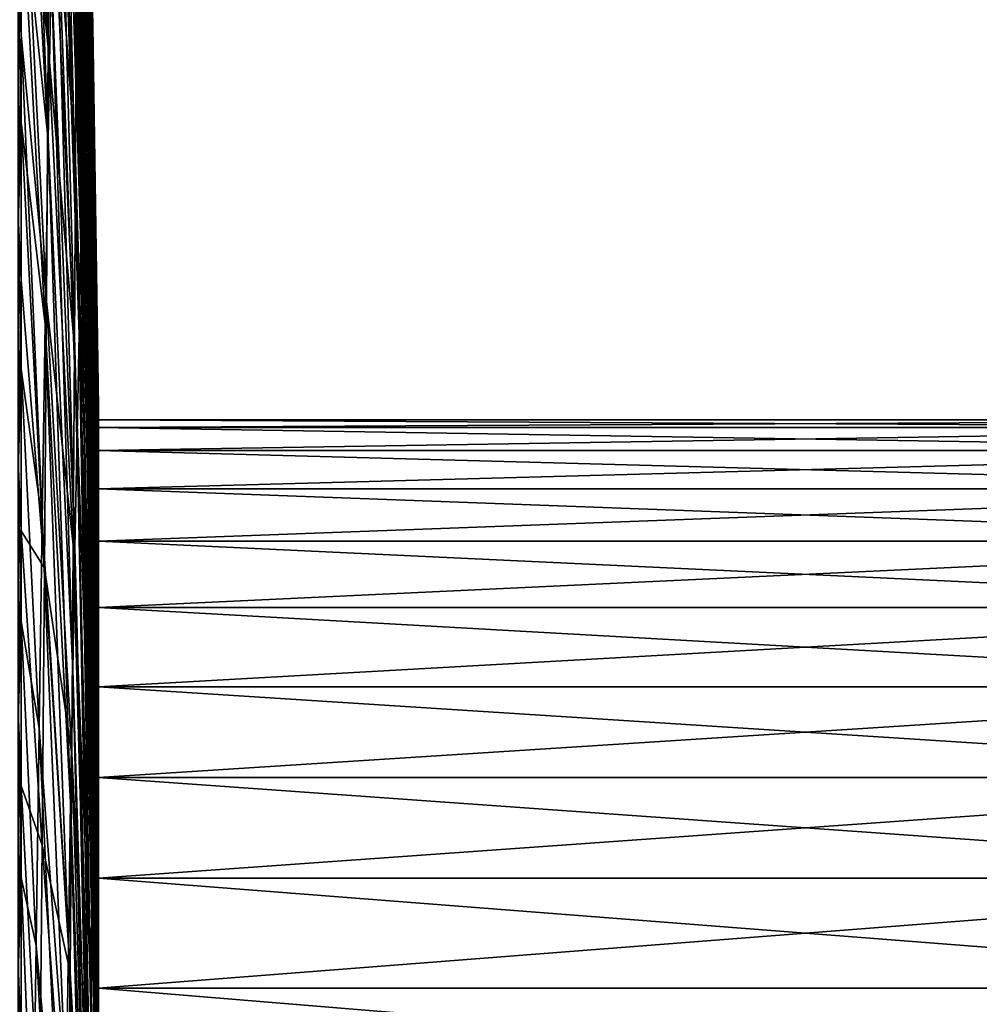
# Model space of a CAD drawing. Header units: metres. Extents: x 59 to 125, y -85 to 102.
# Tile 12 of 42: x 71 to 92, y 10 to 32. Entities that reach past the tile are written whole.
import ezdxf

# ---------------------------------------------------------------- set-up
doc = ezdxf.new("R2010")
doc.units = ezdxf.units.M
doc.layers.add('solid_21664500', color=7, linetype='CONTINUOUS')

msp = doc.modelspace()

# ---------------------------------------------------------------- linework, layer by layer
at = {"layer": 'solid_21664500'}
for points in [[(72.591835, 30.973085, 24.186548), (72.207802, 49.082039, 24.248577), (72.163826, 47.88406, 29.50444)], [(72.591835, 30.973085, 24.186548), (72.623695, 31.80205, 20.307968), (72.207802, 49.082039, 24.248577)], [(72.737183, 31.529276, 0.589432), (72.38221, 47.713722, -7.793398), (72.364708, 48.959656, -2.548541)], [(72.721046, 32.17458, 4.502859), (72.737183, 31.529276, 0.589432), (72.364708, 48.959656, -2.548541)], [(72.557297, 29.8566, 27.992313), (72.163826, 47.88406, 29.50444), (72.11618, 46.289326, 34.653786)], [(72.557297, 29.8566, 27.992313), (72.591835, 30.973085, 24.186548), (72.163826, 47.88406, 29.50444)], [(72.749825, 30.59334, -3.264844), (72.394783, 46.072025, -12.928167), (72.38221, 47.713722, -7.793398)], [(72.737183, 31.529276, 0.589432), (72.749825, 30.59334, -3.264844), (72.38221, 47.713722, -7.793398)], [(72.520279, 28.458838, 31.703979), (72.11618, 46.289326, 34.653786), (72.065155, 44.307102, 39.666706)], [(72.520279, 28.458838, 31.703979), (72.557297, 29.8566, 27.992313), (72.11618, 46.289326, 34.653786)], [(71.769859, 31.07786, -60.724819), (71.185867, 41.476559, -71.701416), (71.185867, 46.27298, -68.703766)], [(71.802467, 36.308697, -56.671986), (71.769859, 31.07786, -60.724819), (71.185867, 46.27298, -68.703766)], [(72.758904, 29.372007, -7.038416), (72.402359, 44.044094, -17.923027), (72.394783, 46.072025, -12.928167)], [(72.749825, 30.59334, -3.264844), (72.758904, 29.372007, -7.038416), (72.394783, 46.072025, -12.928167)], [(71.770264, 29.061192, 61.703049), (71.18586, 44.581169, 69.813477), (71.185867, 39.71312, 72.692932)], [(71.83342, 32.765793, 57.787296), (71.18586, 44.581169, 69.813477), (71.770264, 29.061192, 61.703049)], [(72.480972, 26.787615, 35.300793), (72.065155, 44.307102, 39.666706), (72.011047, 41.948902, 44.514088)], [(72.480972, 26.787615, 35.300793), (72.520279, 28.458838, 31.703979), (72.065155, 44.307102, 39.666706)], [(72.402359, 44.044094, -17.923027), (72.766197, 26.10203, -14.259604), (72.507881, 37.86768, -20.687208)], [(72.764374, 27.872108, -10.710181), (72.766197, 26.10203, -14.259604), (72.402359, 44.044094, -17.923027)], [(72.758904, 29.372007, -7.038416), (72.764374, 27.872108, -10.710181), (72.402359, 44.044094, -17.923027)], [(72.439613, 24.85228, 38.762634), (72.011047, 41.948902, 44.514088), (71.95417, 39.228413, 49.167786)], [(72.439613, 24.85228, 38.762634), (72.480972, 26.787615, 35.300793), (72.011047, 41.948902, 44.514088)], [(72.402359, 38.878834, -27.377975), (72.404892, 41.641716, -22.748972), (72.764374, 24.071671, -17.666834)], [(72.404892, 41.641716, -22.748972), (72.507881, 37.86768, -20.687208), (72.764374, 24.071671, -17.666834)], [(71.769859, 31.07786, -60.724819), (71.185867, 36.486778, -74.364723), (71.185867, 41.476559, -71.701416)], [(71.829399, 41.221882, -52.239368), (72.364708, 28.597538, -39.821148), (71.802467, 36.308697, -56.671986)], [(71.829399, 41.221882, -52.239368), (72.38221, 32.337753, -35.938923), (72.364708, 28.597538, -39.821148)], [(71.770264, 29.061192, 61.703049), (71.185867, 39.71312, 72.692932), (71.185867, 34.659924, 75.233459)], [(72.396431, 22.663652, 42.070145), (71.95417, 39.228413, 49.167786), (71.894844, 36.161442, 53.600769)], [(72.396431, 22.663652, 42.070145), (72.439613, 24.85228, 38.762634), (71.95417, 39.228413, 49.167786)], [(72.394783, 35.7715, -31.783154), (72.402359, 38.878834, -27.377975), (72.758904, 21.792387, -20.912819)], [(72.402359, 38.878834, -27.377975), (72.764374, 24.071671, -17.666834), (72.758904, 21.792387, -20.912819)], [(72.507881, 37.86768, -20.687208), (72.766197, 26.10203, -14.259604), (72.764374, 24.071671, -17.666834)], [(71.185867, 36.486778, -74.364723), (71.185867, 31.326891, -76.681282), (71.122032, 32.602688, -76.605415)], [(71.731758, 25.558657, -64.375183), (71.185867, 31.326891, -76.681282), (71.185867, 36.486778, -74.364723)], [(71.769859, 31.07786, -60.724819), (71.731758, 25.558657, -64.375183), (71.185867, 36.486778, -74.364723)], [(71.802467, 36.308697, -56.671986), (72.342377, 24.572578, -43.407284), (71.769859, 31.07786, -60.724819)], [(71.802467, 36.308697, -56.671986), (72.364708, 28.597538, -39.821148), (72.342377, 24.572578, -43.407284)], [(72.351662, 20.233974, 45.20483), (71.894844, 36.161442, 53.600769), (71.83342, 32.765793, 57.787296)], [(72.351662, 20.233974, 45.20483), (72.396431, 22.663652, 42.070145), (71.894844, 36.161442, 53.600769)], [(72.38221, 32.337753, -35.938923), (72.394783, 35.7715, -31.783154), (72.749825, 19.276924, -23.979406)], [(72.394783, 35.7715, -31.783154), (72.758904, 21.792387, -20.912819), (72.749825, 19.276924, -23.979406)], [(71.185867, 29.445145, 77.423279), (71.185867, 34.659924, 75.233459), (71.122032, 32.400646, 76.691086)], [(71.705727, 25.069153, 65.325287), (71.185867, 34.659924, 75.233459), (71.185867, 29.445145, 77.423279)], [(71.770264, 29.061192, 61.703049), (71.185867, 34.659924, 75.233459), (71.705727, 25.069153, 65.325287)], [(72.305557, 17.576832, 48.149155), (71.83342, 32.765793, 57.787296), (71.770264, 29.061192, 61.703049)], [(72.305557, 17.576832, 48.149155), (72.351662, 20.233974, 45.20483), (71.83342, 32.765793, 57.787296)], [(71.185867, 31.326891, -76.681282), (71.122032, 27.413204, -78.611961), (71.122032, 32.602688, -76.605415)], [(72.860001, 18.542368, 14.109203), (72.678688, 32.580505, 12.41941), (72.652702, 32.338856, 16.378262)], [(72.860001, 21.271664, 9.50817), (72.701515, 32.525646, 8.453549), (72.678688, 32.580505, 12.41941)], [(72.860001, 20.03952, 11.887287), (72.860001, 21.271664, 9.50817), (72.678688, 32.580505, 12.41941)], [(72.860001, 18.542368, 14.109203), (72.860001, 20.03952, 11.887287), (72.678688, 32.580505, 12.41941)], [(72.860001, 22.222656, 7.003101), (72.721046, 32.17458, 4.502859), (72.701515, 32.525646, 8.453549)], [(72.860001, 21.271664, 9.50817), (72.860001, 22.222656, 7.003101), (72.701515, 32.525646, 8.453549)], [(71.185867, 29.445145, 77.423279), (71.122032, 32.400646, 76.691086), (71.122032, 27.205891, 78.683952)], [(72.364708, 28.597538, -39.821148), (72.38221, 32.337753, -35.938923), (72.737183, 16.539351, -26.849443)], [(72.38221, 32.337753, -35.938923), (72.749825, 19.276924, -23.979406), (72.737183, 16.539351, -26.849443)], [(72.860001, 16.799889, 16.144768), (72.652702, 32.338856, 16.378262), (72.623695, 31.80205, 20.307968)], [(72.860001, 16.799889, 16.144768), (72.860001, 18.542368, 14.109203), (72.652702, 32.338856, 16.378262)], [(72.860001, 22.879625, 4.405897), (72.737183, 31.529276, 0.589432), (72.721046, 32.17458, 4.502859)], [(72.860001, 22.222656, 7.003101), (72.860001, 22.879625, 4.405897), (72.721046, 32.17458, 4.502859)], [(72.860001, 14.835594, 17.966478), (72.623695, 31.80205, 20.307968), (72.591835, 30.973085, 24.186548)], [(72.860001, 14.835594, 17.966478), (72.860001, 16.799889, 16.144768), (72.623695, 31.80205, 20.307968)], [(72.860001, 23.281475, -0.928687), (72.749825, 30.59334, -3.264844), (72.737183, 31.529276, 0.589432)], [(72.860001, 23.234192, 1.749822), (72.860001, 23.281475, -0.928687), (72.737183, 31.529276, 0.589432)], [(72.860001, 22.879625, 4.405897), (72.860001, 23.234192, 1.749822), (72.737183, 31.529276, 0.589432)], [(71.185867, 31.326891, -76.681282), (71.185867, 26.020952, -78.64032), (71.122032, 27.413204, -78.611961)], [(71.688385, 19.78199, -67.602631), (71.185867, 26.020952, -78.64032), (71.185867, 31.326891, -76.681282)], [(71.731758, 25.558657, -64.375183), (71.688385, 19.78199, -67.602631), (71.185867, 31.326891, -76.681282)], [(71.769859, 31.07786, -60.724819), (72.315353, 20.286247, -46.676506), (71.731758, 25.558657, -64.375183)], [(71.769859, 31.07786, -60.724819), (72.342377, 24.572578, -43.407284), (72.315353, 20.286247, -46.676506)], [(72.834167, 13.452677, 21.130842), (72.591835, 30.973085, 24.186548), (72.557297, 29.8566, 27.992313)], [(72.860001, 14.123586, 18.531431), (72.860001, 14.835594, 17.966478), (72.591835, 30.973085, 24.186548)], [(72.834167, 13.452677, 21.130842), (72.860001, 14.123586, 18.531431), (72.591835, 30.973085, 24.186548)], [(72.860001, 23.020878, -3.595613), (72.758904, 29.372007, -7.038416), (72.749825, 30.59334, -3.264844)], [(72.860001, 23.281475, -0.928687), (72.860001, 23.020878, -3.595613), (72.749825, 30.59334, -3.264844)], [(72.809914, 12.598717, 23.675587), (72.557297, 29.8566, 27.992313), (72.520279, 28.458838, 31.703979)], [(72.809914, 12.598717, 23.675587), (72.834167, 13.452677, 21.130842), (72.557297, 29.8566, 27.992313)], [(71.185867, 24.093069, 79.252213), (71.185867, 29.445145, 77.423279), (71.122032, 27.205891, 78.683952)], [(71.64019, 20.812857, 68.63298), (71.185867, 29.445145, 77.423279), (71.185867, 24.093069, 79.252213)], [(71.705727, 25.069153, 65.325287), (71.185867, 29.445145, 77.423279), (71.64019, 20.812857, 68.63298)], [(72.860001, 22.45598, -6.214408), (72.764374, 27.872108, -10.710181), (72.758904, 29.372007, -7.038416)], [(72.860001, 23.020878, -3.595613), (72.860001, 22.45598, -6.214408), (72.758904, 29.372007, -7.038416)], [(72.258377, 14.707088, 50.886658), (71.770264, 29.061192, 61.703049), (71.705727, 25.069153, 65.325287)], [(72.258377, 14.707088, 50.886658), (72.305557, 17.576832, 48.149155), (71.770264, 29.061192, 61.703049)], [(72.342377, 24.572578, -43.407284), (72.364708, 28.597538, -39.821148), (72.721046, 13.594975, -29.506882)], [(72.364708, 28.597538, -39.821148), (72.737183, 16.539351, -26.849443), (72.721046, 13.594975, -29.506882)], [(72.784019, 11.554029, 26.148138), (72.520279, 28.458838, 31.703979), (72.480972, 26.787615, 35.300793)], [(72.784019, 11.554029, 26.148138), (72.809914, 12.598717, 23.675587), (72.520279, 28.458838, 31.703979)], [(72.764374, 27.872108, -10.710181), (72.860001, 20.447674, -11.170615), (72.766197, 26.10203, -14.259604)], [(72.860001, 21.593924, -8.751595), (72.860001, 20.447674, -11.170615), (72.764374, 27.872108, -10.710181)], [(72.860001, 22.45598, -6.214408), (72.860001, 21.593924, -8.751595), (72.764374, 27.872108, -10.710181)], [(71.185867, 26.020952, -78.64032), (71.122032, 22.101286, -80.267418), (71.122032, 27.413204, -78.611961)], [(71.185867, 24.093069, 79.252213), (71.122032, 27.205891, 78.683952), (71.122032, 21.889629, 80.325394)], [(72.756645, 10.324642, 28.534227), (72.480972, 26.787615, 35.300793), (72.439613, 24.85228, 38.762634)], [(72.756645, 10.324642, 28.534227), (72.784019, 11.554029, 26.148138), (72.480972, 26.787615, 35.300793)], [(72.860001, 18.978077, -13.517432), (72.764374, 24.071671, -17.666834), (72.766197, 26.10203, -14.259604)], [(72.860001, 20.447674, -11.170615), (72.860001, 18.978077, -13.517432), (72.766197, 26.10203, -14.259604)], [(71.185867, 26.020952, -78.64032), (71.185867, 20.593687, -80.232719), (71.122032, 22.101286, -80.267418)], [(71.688385, 19.78199, -67.602631), (71.185867, 20.593687, -80.232719), (71.185867, 26.020952, -78.64032)], [(71.731758, 25.558657, -64.375183), (72.283791, 15.763435, -49.609829), (71.688385, 19.78199, -67.602631)], [(71.731758, 25.558657, -64.375183), (72.315353, 20.286247, -46.676506), (72.283791, 15.763435, -49.609829)], [(72.210381, 11.640787, 53.402027), (71.705727, 25.069153, 65.325287), (71.64019, 20.812857, 68.63298)], [(72.210381, 11.640787, 53.402027), (72.258377, 14.707088, 50.886658), (71.705727, 25.069153, 65.325287)], [(72.727943, 8.917653, 30.82008), (72.439613, 24.85228, 38.762634), (72.396431, 22.663652, 42.070145)], [(72.727943, 8.917653, 30.82008), (72.756645, 10.324642, 28.534227), (72.439613, 24.85228, 38.762634)], [(72.315353, 20.286247, -46.676506), (72.342377, 24.572578, -43.407284), (72.701515, 10.460265, -31.936859)], [(72.342377, 24.572578, -43.407284), (72.721046, 13.594975, -29.506882), (72.701515, 10.460265, -31.936859)], [(71.18586, 18.628643, 80.711708), (71.185867, 24.093069, 79.252213), (71.122032, 21.889629, 80.325394)], [(71.574043, 16.317024, 71.606918), (71.185867, 24.093069, 79.252213), (71.18586, 18.628643, 80.711708)], [(71.64019, 20.812857, 68.63298), (71.185867, 24.093069, 79.252213), (71.574043, 16.317024, 71.606918)], [(72.860001, 17.239248, -15.674763), (72.758904, 21.792387, -20.912819), (72.764374, 24.071671, -17.666834)], [(72.860001, 18.978077, -13.517432), (72.860001, 17.239248, -15.674763), (72.764374, 24.071671, -17.666834)], [(72.860001, 23.234192, 1.749822), (72.860001, 23.020878, -3.595613), (72.860001, 23.281475, -0.928687)], [(72.860001, 22.999977), (72.860001, 23.020878, -3.595613), (72.860001, 23.234192, 1.749822)], [(72.860001, 22.999977), (72.860001, 23.234192, 1.749822), (72.860001, 22.879625, 4.405897)], [(72.860001, 22.832304, -2.772344), (72.860001, 22.45598, -6.214408), (72.860001, 23.020878, -3.595613)], [(72.860001, 22.999977), (72.860001, 22.832304, -2.772344), (72.860001, 23.020878, -3.595613)], [(103.5, 23), (72.860001, 22.999977), (72.860001, 22.832304, 2.772344)], [(103.5, 23), (103.5, 22.832304, -2.772344), (72.860001, 22.999977)], [(103.5, 22.832304, 2.772344), (103.5, 23), (72.860001, 22.832304, 2.772344)], [(72.860001, 22.832304, 2.772344), (72.860001, 22.999977), (72.860001, 22.879625, 4.405897)], [(103.5, 22.832304, -2.772344), (72.860001, 22.832304, -2.772344), (72.860001, 22.999977)], [(72.860001, 22.832304, 2.772344), (72.860001, 22.879625, 4.405897), (72.860001, 22.222656, 7.003101)], [(72.860001, 22.832304, -2.772344), (72.860001, 22.33164, -5.504255), (72.860001, 22.45598, -6.214408)], [(72.860001, 22.33164, 5.504255), (72.860001, 22.832304, 2.772344), (72.860001, 22.222656, 7.003101)], [(103.5, 22.331661, -5.50426), (72.860001, 22.33164, -5.504255), (72.860001, 22.832304, -2.772344)], [(103.5, 22.832304, -2.772344), (103.5, 22.331661, -5.50426), (72.860001, 22.832304, -2.772344)], [(103.5, 22.832304, 2.772344), (72.860001, 22.832304, 2.772344), (72.860001, 22.33164, 5.504255)], [(103.5, 22.331661, 5.50426), (103.5, 22.832304, 2.772344), (72.860001, 22.33164, 5.504255)], [(72.698074, 7.341184, 32.9925), (72.396431, 22.663652, 42.070145), (72.351662, 20.233974, 45.20483)], [(72.698074, 7.341184, 32.9925), (72.727943, 8.917653, 30.82008), (72.396431, 22.663652, 42.070145)], [(72.860001, 22.33164, -5.504255), (72.860001, 21.593924, -8.751595), (72.860001, 22.45598, -6.214408)], [(103.5, 22.331661, -5.50426), (103.5, 21.505373, -8.155912), (72.860001, 22.33164, -5.504255)], [(103.5, 22.331661, 5.50426), (72.860001, 22.33164, 5.504255), (72.860001, 21.505373, 8.155912)], [(103.5, 21.505373, 8.155912), (103.5, 22.331661, 5.50426), (72.860001, 21.505373, 8.155912)], [(72.860001, 22.33164, -5.504255), (72.860001, 21.505373, -8.155912), (72.860001, 21.593924, -8.751595)], [(72.860001, 21.505373, 8.155912), (72.860001, 22.33164, 5.504255), (72.860001, 22.222656, 7.003101)], [(103.5, 21.505373, -8.155912), (72.860001, 21.505373, -8.155912), (72.860001, 22.33164, -5.504255)], [(72.860001, 21.505373, 8.155912), (72.860001, 22.222656, 7.003101), (72.860001, 21.271664, 9.50817)], [(71.185867, 20.593687, -80.232719), (71.122032, 16.690659, -81.564369), (71.122032, 22.101286, -80.267418)], [(71.18586, 18.628643, 80.711708), (71.122032, 21.889629, 80.325394), (71.122032, 16.475601, 81.608086)], [(72.860001, 15.256268, -17.610668), (72.749825, 19.276924, -23.979406), (72.758904, 21.792387, -20.912819)], [(72.860001, 17.239248, -15.674763), (72.860001, 15.256268, -17.610668), (72.758904, 21.792387, -20.912819)], [(72.860001, 21.505373, -8.155912), (72.860001, 20.447674, -11.170615), (72.860001, 21.593924, -8.751595)], [(72.860001, 21.505373, -8.155912), (72.860001, 20.365469, -10.688622), (72.860001, 20.447674, -11.170615)], [(72.860001, 20.365469, 10.688622), (72.860001, 21.505373, 8.155912), (72.860001, 21.271664, 9.50817)], [(103.5, 20.365488, -10.688633), (72.860001, 20.365469, -10.688622), (72.860001, 21.505373, -8.155912)], [(103.5, 21.505373, -8.155912), (103.5, 20.365488, -10.688633), (72.860001, 21.505373, -8.155912)], [(103.5, 21.505373, 8.155912), (72.860001, 21.505373, 8.155912), (72.860001, 20.365469, 10.688622)], [(103.5, 20.365488, 10.688633), (103.5, 21.505373, 8.155912), (72.860001, 20.365469, 10.688622)], [(72.860001, 20.365469, 10.688622), (72.860001, 21.271664, 9.50817), (72.860001, 20.03952, 11.887287)], [(72.161842, 8.395081, 55.681198), (71.64019, 20.812857, 68.63298), (71.574043, 16.317024, 71.606918)], [(72.161842, 8.395081, 55.681198), (72.210381, 11.640787, 53.402027), (71.64019, 20.812857, 68.63298)], [(71.185867, 20.593687, -80.232719), (71.185867, 15.070382, -81.451073), (71.122032, 16.690659, -81.564369)], [(71.639969, 13.780202, -70.389107), (71.185867, 15.070382, -81.451073), (71.185867, 20.593687, -80.232719)], [(71.688385, 19.78199, -67.602631), (71.639969, 13.780202, -70.389107), (71.185867, 20.593687, -80.232719)], [(72.283791, 15.763435, -49.609829), (72.315353, 20.286247, -46.676506), (72.678688, 7.15275, -34.125786)], [(72.315353, 20.286247, -46.676506), (72.701515, 10.460265, -31.936859), (72.678688, 7.15275, -34.125786)], [(72.860001, 20.365469, -10.688622), (72.860001, 18.978077, -13.517432), (72.860001, 20.447674, -11.170615)], [(103.5, 20.365488, -10.688633), (103.5, 18.928629, -13.065489), (72.860001, 20.365469, -10.688622)], [(103.5, 20.365488, 10.688633), (72.860001, 20.365469, 10.688622), (72.860001, 18.928629, 13.065489)], [(103.5, 18.928629, 13.065489), (103.5, 20.365488, 10.688633), (72.860001, 18.928629, 13.065489)], [(72.860001, 20.365469, -10.688622), (72.860001, 18.928629, -13.065489), (72.860001, 18.978077, -13.517432)], [(72.860001, 18.928629, 13.065489), (72.860001, 20.365469, 10.688622), (72.860001, 20.03952, 11.887287)], [(103.5, 18.928629, -13.065489), (72.860001, 18.928629, -13.065489), (72.860001, 20.365469, -10.688622)], [(72.667221, 5.604334, 35.038952), (72.351662, 20.233974, 45.20483), (72.305557, 17.576832, 48.149155)], [(72.667221, 5.604334, 35.038952), (72.698074, 7.341184, 32.9925), (72.351662, 20.233974, 45.20483)], [(72.860001, 18.928629, 13.065489), (72.860001, 20.03952, 11.887287), (72.860001, 18.542368, 14.109203)], [(71.688385, 19.78199, -67.602631), (72.247871, 11.030412, -52.190212), (71.639969, 13.780202, -70.389107)], [(71.688385, 19.78199, -67.602631), (72.283791, 15.763435, -49.609829), (72.247871, 11.030412, -52.190212)], [(72.860001, 10.67446, -20.710999), (72.737183, 16.539351, -26.849443), (72.749825, 19.276924, -23.979406)], [(72.860001, 13.057967, -19.297127), (72.860001, 10.67446, -20.710999), (72.749825, 19.276924, -23.979406)], [(72.860001, 15.256268, -17.610668), (72.860001, 13.057967, -19.297127), (72.749825, 19.276924, -23.979406)], [(72.860001, 18.928629, -13.065489), (72.860001, 17.239248, -15.674763), (72.860001, 18.978077, -13.517432)], [(72.860001, 18.928629, -13.065489), (72.860001, 17.215731, -15.251806), (72.860001, 17.239248, -15.674763)], [(72.860001, 17.215731, 15.251806), (72.860001, 18.928629, 13.065489), (72.860001, 18.542368, 14.109203)], [(103.5, 17.215748, -15.251822), (72.860001, 17.215731, -15.251806), (72.860001, 18.928629, -13.065489)], [(103.5, 18.928629, -13.065489), (103.5, 17.215748, -15.251822), (72.860001, 18.928629, -13.065489)], [(103.5, 18.928629, 13.065489), (72.860001, 18.928629, 13.065489), (72.860001, 17.215731, 15.251806)], [(103.5, 17.215748, 15.251822), (103.5, 18.928629, 13.065489), (72.860001, 17.215731, 15.251806)], [(71.18586, 13.077372, 81.794815), (71.18586, 18.628643, 80.711708), (71.122032, 16.475601, 81.608086)], [(71.507652, 11.607763, 74.229828), (71.18586, 18.628643, 80.711708), (71.18586, 13.077372, 81.794815)], [(71.574043, 16.317024, 71.606918), (71.18586, 18.628643, 80.711708), (71.507652, 11.607763, 74.229828)], [(72.860001, 17.215731, 15.251806), (72.860001, 18.542368, 14.109203), (72.860001, 16.799889, 16.144768)], [(72.635551, 3.717129, 36.947617), (72.305557, 17.576832, 48.149155), (72.258377, 14.707088, 50.886658)], [(72.635551, 3.717129, 36.947617), (72.667221, 5.604334, 35.038952), (72.305557, 17.576832, 48.149155)], [(72.860001, 17.215731, -15.251806), (72.860001, 15.256268, -17.610668), (72.860001, 17.239248, -15.674763)], [(103.5, 17.215748, -15.251822), (103.5, 15.251822, -17.215748), (72.860001, 17.215731, -15.251806)], [(103.5, 17.215748, 15.251822), (72.860001, 17.215731, 15.251806), (72.860001, 15.251822, 17.215748)], [(103.5, 15.251822, 17.215748), (103.5, 17.215748, 15.251822), (72.860001, 15.251822, 17.215748)], [(72.860001, 17.215731, -15.251806), (72.860001, 15.251822, -17.215748), (72.860001, 15.256268, -17.610668)], [(72.860001, 15.251822, 17.215748), (72.860001, 17.215731, 15.251806), (72.860001, 16.799889, 16.144768)], [(103.5, 15.251822, -17.215748), (72.860001, 15.251822, -17.215748), (72.860001, 17.215731, -15.251806)], [(71.185867, 15.070382, -81.451073), (71.122032, 11.205488, -82.49704), (71.122032, 16.690659, -81.564369)], [(72.860001, 15.251822, 17.215748), (72.860001, 16.799889, 16.144768), (72.860001, 14.835594, 17.966478)], [(71.18586, 13.077372, 81.794815), (71.122032, 16.475601, 81.608086), (71.122032, 10.987991, 82.526291)], [(72.860001, 8.140532, -21.831654), (72.721046, 13.594975, -29.506882), (72.737183, 16.539351, -26.849443)], [(72.860001, 10.67446, -20.710999), (72.860001, 8.140532, -21.831654), (72.737183, 16.539351, -26.849443)], [(72.113037, 4.988119, 57.711422), (71.574043, 16.317024, 71.606918), (71.507652, 11.607763, 74.229828)], [(72.113037, 4.988119, 57.711422), (72.161842, 8.395081, 55.681198), (71.574043, 16.317024, 71.606918)], [(72.247871, 11.030412, -52.190212), (72.283791, 15.763435, -49.609829), (72.652702, 3.690927, -36.061424)], [(72.283791, 15.763435, -49.609829), (72.678688, 7.15275, -34.125786), (72.652702, 3.690927, -36.061424)], [(72.860001, 13.065476, -18.92861), (72.860001, 13.057967, -19.297127), (72.860001, 15.256268, -17.610668)], [(72.860001, 15.251822, -17.215748), (72.860001, 13.065476, -18.92861), (72.860001, 15.256268, -17.610668)], [(72.860001, 15.251822, 17.215748), (72.860001, 14.835594, 17.966478), (72.860001, 14.123586, 18.531431)], [(72.860001, 13.065476, 18.92861), (72.860001, 15.251822, 17.215748), (72.860001, 14.123586, 18.531431)], [(103.5, 13.065489, -18.928629), (72.860001, 13.065476, -18.92861), (72.860001, 15.251822, -17.215748)], [(103.5, 15.251822, -17.215748), (103.5, 13.065489, -18.928629), (72.860001, 15.251822, -17.215748)], [(103.5, 15.251822, 17.215748), (72.860001, 15.251822, 17.215748), (72.860001, 13.065476, 18.92861)], [(103.5, 13.065489, 18.928629), (103.5, 15.251822, 17.215748), (72.860001, 13.065476, 18.92861)], [(71.185867, 15.070382, -81.451073), (71.185867, 9.476807, -82.289673), (71.122032, 11.205488, -82.49704)], [(71.586784, 7.586898, -72.718987), (71.185867, 9.476807, -82.289673), (71.185867, 15.070382, -81.451073)], [(71.639969, 13.780202, -70.389107), (71.586784, 7.586898, -72.718987), (71.185867, 15.070382, -81.451073)], [(72.603256, 1.690461, 38.707485), (72.258377, 14.707088, 50.886658), (72.210381, 11.640787, 53.402027)], [(72.603256, 1.690461, 38.707485), (72.635551, 3.717129, 36.947617), (72.258377, 14.707088, 50.886658)], [(72.860001, 12.674656, 19.551025), (72.860001, 14.123586, 18.531431), (72.834167, 13.452677, 21.130842)], [(72.860001, 13.065476, 18.92861), (72.860001, 14.123586, 18.531431), (72.860001, 12.674656, 19.551025)], [(71.639969, 13.780202, -70.389107), (72.207802, 6.114663, -54.402672), (71.586784, 7.586898, -72.718987)], [(71.639969, 13.780202, -70.389107), (72.247871, 11.030412, -52.190212), (72.207802, 6.114663, -54.402672)], [(72.860001, 5.490928, -22.643753), (72.701515, 10.460265, -31.936859), (72.721046, 13.594975, -29.506882)], [(72.860001, 8.140532, -21.831654), (72.860001, 5.490928, -22.643753), (72.721046, 13.594975, -29.506882)], [(72.860001, 10.346711, 20.876663), (72.834167, 13.452677, 21.130842), (72.809914, 12.598717, 23.675587)], [(72.860001, 10.346711, 20.876663), (72.860001, 12.674656, 19.551025), (72.834167, 13.452677, 21.130842)], [(71.185867, 7.465128, 82.496506), (71.18586, 13.077372, 81.794815), (71.122032, 10.987991, 82.526291)], [(71.441422, 6.712424, 76.486473), (71.18586, 13.077372, 81.794815), (71.185867, 7.465128, 82.496506)], [(71.507652, 11.607763, 74.229828), (71.18586, 13.077372, 81.794815), (71.441422, 6.712424, 76.486473)], [(103.5, 13.065489, -18.928629), (103.5, 10.688633, -20.365488), (72.860001, 13.065476, -18.92861)], [(103.5, 13.065489, 18.928629), (72.860001, 13.065476, 18.92861), (72.860001, 10.688633, 20.365488)], [(103.5, 10.688633, 20.365488), (103.5, 13.065489, 18.928629), (72.860001, 10.688633, 20.365488)], [(72.860001, 13.065476, -18.92861), (72.860001, 10.688633, -20.365488), (72.860001, 13.057967, -19.297127)], [(72.860001, 10.688633, 20.365488), (72.860001, 13.065476, 18.92861), (72.860001, 12.674656, 19.551025)], [(103.5, 10.688633, -20.365488), (72.860001, 10.688633, -20.365488), (72.860001, 13.065476, -18.92861)], [(72.860001, 10.688633, -20.365488), (72.860001, 10.67446, -20.710999), (72.860001, 13.057967, -19.297127)], [(72.860001, 7.881325, 21.926558), (72.809914, 12.598717, 23.675587), (72.784019, 11.554029, 26.148138)], [(72.860001, 7.881325, 21.926558), (72.860001, 10.346711, 20.876663), (72.809914, 12.598717, 23.675587)], [(72.860001, 10.688633, 20.365488), (72.860001, 12.674656, 19.551025), (72.860001, 10.346711, 20.876663)], [(72.064224, 1.438955, 59.481346), (71.507652, 11.607763, 74.229828), (71.441422, 6.712424, 76.486473)], [(72.064224, 1.438955, 59.481346), (72.113037, 4.988119, 57.711422), (71.507652, 11.607763, 74.229828)], [(72.570518, -0.463971, 40.308395), (72.210381, 11.640787, 53.402027), (72.161842, 8.395081, 55.681198)], [(72.570518, -0.463971, 40.308395), (72.603256, 1.690461, 38.707485), (72.210381, 11.640787, 53.402027)], [(72.860001, 2.672409, 23.146193), (72.784019, 11.554029, 26.148138), (72.756645, 10.324642, 28.534227)], [(72.860001, 5.312282, 22.686329), (72.860001, 7.881325, 21.926558), (72.784019, 11.554029, 26.148138)], [(72.860001, 2.672409, 23.146193), (72.860001, 5.312282, 22.686329), (72.784019, 11.554029, 26.148138)], [(71.185867, 9.476807, -82.289673), (71.122032, 5.67027, -83.061256), (71.122032, 11.205488, -82.49704)], [(71.185867, 7.465128, 82.496506), (71.122032, 10.987991, 82.526291), (71.122032, 5.451305, 83.07592)], [(72.207802, 6.114663, -54.402672), (72.247871, 11.030412, -52.190212), (72.623695, 0.094156, -37.732944)], [(72.247871, 11.030412, -52.190212), (72.652702, 3.690927, -36.061424), (72.623695, 0.094156, -37.732944)], [(72.860001, 10.688633, -20.365488), (72.860001, 8.155905, -21.505352), (72.860001, 10.67446, -20.710999)], [(72.860001, 8.155905, 21.505352), (72.860001, 10.688633, 20.365488), (72.860001, 10.346711, 20.876663)], [(103.5, 8.155912, -21.505373), (72.860001, 8.155905, -21.505352), (72.860001, 10.688633, -20.365488)], [(103.5, 10.688633, -20.365488), (103.5, 8.155912, -21.505373), (72.860001, 10.688633, -20.365488)], [(103.5, 10.688633, 20.365488), (72.860001, 10.688633, 20.365488), (72.860001, 8.155905, 21.505352)], [(103.5, 8.155912, 21.505373), (103.5, 10.688633, 20.365488), (72.860001, 8.155905, 21.505352)], [(72.860001, 8.155905, -21.505352), (72.860001, 8.140532, -21.831654), (72.860001, 10.67446, -20.710999)], [(72.860001, 2.764065, -23.135433), (72.678688, 7.15275, -34.125786), (72.701515, 10.460265, -31.936859)], [(72.860001, 5.490928, -22.643753), (72.860001, 2.764065, -23.135433), (72.701515, 10.460265, -31.936859)], [(72.860001, 8.155905, 21.505352), (72.860001, 10.346711, 20.876663), (72.860001, 7.881325, 21.926558)]]:
    msp.add_3dface(points, dxfattribs=at)

doc.saveas('drawing.dxf')
